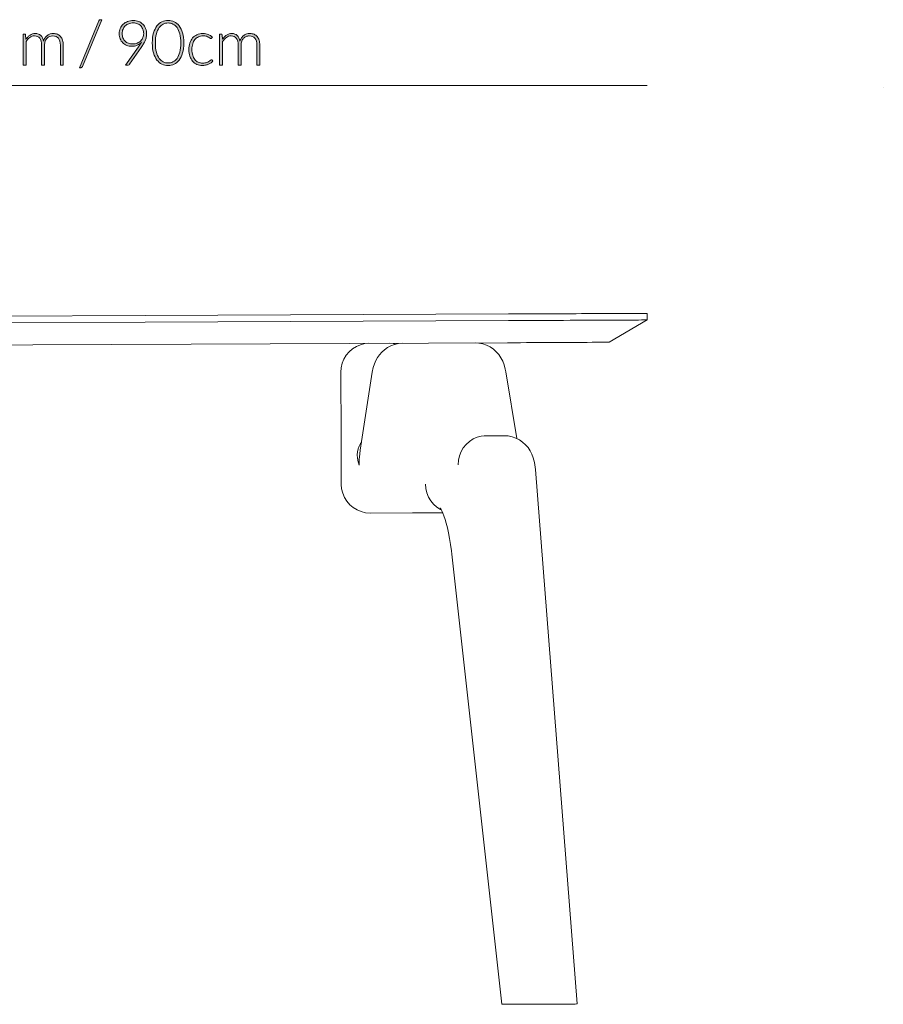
# Model space of a CAD drawing. Header units: inches. Extents: x 53 to 155, y -166 to -135.
# Tile 2 of 3: x 73 to 100, y -166 to -135. Entities that reach past the tile are written whole.
import ezdxf

# ---------------------------------------------------------------- set-up
doc = ezdxf.new("R2010")
doc.units = ezdxf.units.IN
doc.header["$MEASUREMENT"] = 0
doc.layers.add('Capa 1', color=7, linetype='Continuous')

# ---------------------------------------------------------------- blocks, each defined once
blk = doc.blocks.new('block 4')
at = {"layer": 'Capa 1'}
h = blk.add_hatch(color=252, dxfattribs=at)
h.dxf.hatch_style = 2
edge = h.paths.add_edge_path()
edge.add_spline(control_points=[(74.735, -136.395), (74.729, -136.408), (74.721, -136.418), (74.711, -136.424), (74.701, -136.43), (74.69, -136.434), (74.678, -136.434), (74.678, -136.434), (74.64, -136.434), (74.64, -136.434), (74.64, -136.434), (75.252, -134.956), (75.252, -134.956), (75.262, -134.932), (75.279, -134.92), (75.305, -134.92), (75.305, -134.92), (75.345, -134.92), (75.345, -134.92), (75.345, -134.92), (74.735, -136.395), (74.735, -136.395)], knot_values=[0, 0, 0, 0, 1, 1, 1, 2, 2, 2, 3, 3, 3, 4, 4, 4, 5, 5, 5, 6, 6, 6, 7, 7, 7, 7], degree=3, periodic=1)
h = blk.add_hatch(color=252, dxfattribs=at)
h.dxf.hatch_style = 2
edge = h.paths.add_edge_path()
edge.add_spline(control_points=[(76.289, -135.759), (76.232, -135.759), (76.18, -135.749), (76.132, -135.731), (76.083, -135.712), (76.042, -135.685), (76.007, -135.65), (75.972, -135.616), (75.944, -135.574), (75.925, -135.525), (75.905, -135.476), (75.895, -135.422), (75.895, -135.361), (75.895, -135.302), (75.906, -135.247), (75.928, -135.196), (75.95, -135.145), (75.981, -135.101), (76.02, -135.063), (76.059, -135.026), (76.106, -134.997), (76.16, -134.976), (76.214, -134.954), (76.273, -134.944), (76.338, -134.944), (76.399, -134.944), (76.456, -134.954), (76.507, -134.975), (76.559, -134.996), (76.603, -135.026), (76.64, -135.064), (76.677, -135.102), (76.706, -135.148), (76.727, -135.202), (76.747, -135.255), (76.758, -135.315), (76.758, -135.38), (76.758, -135.416), (76.754, -135.451), (76.746, -135.483), (76.739, -135.516), (76.728, -135.549), (76.713, -135.582), (76.698, -135.615), (76.68, -135.648), (76.659, -135.683), (76.638, -135.717), (76.614, -135.754), (76.587, -135.793), (76.587, -135.793), (76.223, -136.328), (76.223, -136.328), (76.213, -136.343), (76.197, -136.351), (76.174, -136.351), (76.174, -136.351), (76.09, -136.351), (76.09, -136.351), (76.09, -136.351), (76.501, -135.777), (76.501, -135.777), (76.521, -135.749), (76.539, -135.723), (76.556, -135.698), (76.572, -135.674), (76.587, -135.65), (76.601, -135.627), (76.563, -135.669), (76.517, -135.701), (76.463, -135.725), (76.409, -135.747), (76.351, -135.759), (76.289, -135.759)], knot_values=[0, 0, 0, 0, 1, 1, 1, 2, 2, 2, 3, 3, 3, 4, 4, 4, 5, 5, 5, 6, 6, 6, 7, 7, 7, 8, 8, 8, 9, 9, 9, 10, 10, 10, 11, 11, 11, 12, 12, 12, 13, 13, 13, 14, 14, 14, 15, 15, 15, 16, 16, 16, 17, 17, 17, 18, 18, 18, 19, 19, 19, 20, 20, 20, 21, 21, 21, 22, 22, 22, 23, 23, 23, 24, 24, 24, 24], degree=3, periodic=1)
edge = h.paths.add_edge_path()
edge.add_spline(control_points=[(76.667, -135.362), (76.667, -135.312), (76.659, -135.266), (76.643, -135.224), (76.626, -135.182), (76.603, -135.146), (76.574, -135.116), (76.544, -135.086), (76.509, -135.063), (76.469, -135.046), (76.429, -135.03), (76.384, -135.021), (76.337, -135.021), (76.286, -135.021), (76.238, -135.029), (76.196, -135.046), (76.153, -135.062), (76.116, -135.085), (76.085, -135.115), (76.055, -135.144), (76.031, -135.18), (76.014, -135.221), (75.997, -135.261), (75.988, -135.306), (75.988, -135.356), (75.988, -135.407), (75.996, -135.453), (76.012, -135.494), (76.028, -135.535), (76.05, -135.57), (76.079, -135.598), (76.107, -135.627), (76.141, -135.648), (76.182, -135.664), (76.222, -135.678), (76.267, -135.686), (76.316, -135.686), (76.372, -135.686), (76.421, -135.677), (76.465, -135.657), (76.509, -135.638), (76.546, -135.614), (76.576, -135.583), (76.606, -135.552), (76.629, -135.517), (76.644, -135.479), (76.659, -135.441), (76.667, -135.402), (76.667, -135.362)], knot_values=[0, 0, 0, 0, 1, 1, 1, 2, 2, 2, 3, 3, 3, 4, 4, 4, 5, 5, 5, 6, 6, 6, 7, 7, 7, 8, 8, 8, 9, 9, 9, 10, 10, 10, 11, 11, 11, 12, 12, 12, 13, 13, 13, 14, 14, 14, 15, 15, 15, 16, 16, 16, 16], degree=3, periodic=1)
h = blk.add_hatch(color=252, dxfattribs=at)
h.dxf.hatch_style = 2
edge = h.paths.add_edge_path()
edge.add_spline(control_points=[(77.936, -135.655), (77.936, -135.777), (77.923, -135.882), (77.896, -135.971), (77.87, -136.06), (77.834, -136.134), (77.789, -136.192), (77.744, -136.251), (77.691, -136.294), (77.63, -136.323), (77.57, -136.351), (77.505, -136.366), (77.436, -136.366), (77.367, -136.366), (77.303, -136.351), (77.242, -136.323), (77.182, -136.294), (77.129, -136.251), (77.084, -136.192), (77.039, -136.134), (77.003, -136.06), (76.977, -135.971), (76.951, -135.882), (76.938, -135.777), (76.938, -135.655), (76.938, -135.533), (76.951, -135.427), (76.977, -135.338), (77.003, -135.249), (77.039, -135.175), (77.084, -135.116), (77.129, -135.058), (77.182, -135.015), (77.242, -134.986), (77.303, -134.958), (77.367, -134.944), (77.436, -134.944), (77.505, -134.944), (77.57, -134.958), (77.63, -134.986), (77.691, -135.015), (77.744, -135.058), (77.789, -135.116), (77.834, -135.175), (77.87, -135.249), (77.896, -135.338), (77.923, -135.427), (77.936, -135.533), (77.936, -135.655)], knot_values=[0, 0, 0, 0, 1, 1, 1, 2, 2, 2, 3, 3, 3, 4, 4, 4, 5, 5, 5, 6, 6, 6, 7, 7, 7, 8, 8, 8, 9, 9, 9, 10, 10, 10, 11, 11, 11, 12, 12, 12, 13, 13, 13, 14, 14, 14, 15, 15, 15, 16, 16, 16, 16], degree=3, periodic=1)
edge = h.paths.add_edge_path()
edge.add_spline(control_points=[(77.837, -135.655), (77.837, -135.542), (77.826, -135.445), (77.805, -135.366), (77.783, -135.285), (77.754, -135.22), (77.718, -135.169), (77.681, -135.119), (77.639, -135.081), (77.59, -135.058), (77.541, -135.034), (77.49, -135.022), (77.436, -135.022), (77.382, -135.022), (77.331, -135.034), (77.283, -135.058), (77.234, -135.081), (77.191, -135.119), (77.155, -135.169), (77.118, -135.22), (77.089, -135.285), (77.067, -135.366), (77.046, -135.445), (77.035, -135.542), (77.035, -135.655), (77.035, -135.768), (77.046, -135.864), (77.067, -135.944), (77.089, -136.024), (77.118, -136.089), (77.155, -136.14), (77.191, -136.191), (77.234, -136.228), (77.283, -136.251), (77.331, -136.274), (77.382, -136.286), (77.436, -136.286), (77.49, -136.286), (77.541, -136.274), (77.59, -136.251), (77.639, -136.228), (77.681, -136.191), (77.718, -136.14), (77.754, -136.089), (77.783, -136.024), (77.805, -135.944), (77.826, -135.864), (77.837, -135.768), (77.837, -135.655)], knot_values=[0, 0, 0, 0, 1, 1, 1, 2, 2, 2, 3, 3, 3, 4, 4, 4, 5, 5, 5, 6, 6, 6, 7, 7, 7, 8, 8, 8, 9, 9, 9, 10, 10, 10, 11, 11, 11, 12, 12, 12, 13, 13, 13, 14, 14, 14, 15, 15, 15, 16, 16, 16, 16], degree=3, periodic=1)
h = blk.add_hatch(color=252, dxfattribs=at)
h.dxf.hatch_style = 2
edge = h.paths.add_edge_path()
edge.add_spline(control_points=[(72.86, -136.351), (72.86, -136.351), (72.86, -135.372), (72.86, -135.372), (72.86, -135.372), (72.911, -135.372), (72.911, -135.372), (72.928, -135.372), (72.938, -135.38), (72.941, -135.397), (72.941, -135.397), (72.95, -135.538), (72.95, -135.538), (72.969, -135.512), (72.989, -135.487), (73.011, -135.465), (73.032, -135.442), (73.055, -135.423), (73.08, -135.407), (73.105, -135.391), (73.131, -135.379), (73.159, -135.37), (73.186, -135.361), (73.216, -135.357), (73.247, -135.357), (73.318, -135.357), (73.375, -135.377), (73.418, -135.419), (73.46, -135.461), (73.489, -135.519), (73.504, -135.593), (73.516, -135.552), (73.533, -135.517), (73.554, -135.488), (73.575, -135.458), (73.6, -135.433), (73.627, -135.414), (73.655, -135.395), (73.685, -135.38), (73.717, -135.371), (73.749, -135.361), (73.783, -135.357), (73.817, -135.357), (73.865, -135.357), (73.908, -135.365), (73.947, -135.381), (73.986, -135.397), (74.019, -135.42), (74.046, -135.452), (74.073, -135.483), (74.094, -135.522), (74.108, -135.568), (74.123, -135.614), (74.13, -135.666), (74.13, -135.725), (74.13, -135.725), (74.13, -136.351), (74.13, -136.351), (74.13, -136.351), (74.036, -136.351), (74.036, -136.351), (74.036, -136.351), (74.036, -135.725), (74.036, -135.725), (74.036, -135.63), (74.016, -135.557), (73.974, -135.506), (73.933, -135.457), (73.874, -135.431), (73.797, -135.431), (73.763, -135.431), (73.731, -135.438), (73.7, -135.45), (73.668, -135.462), (73.641, -135.481), (73.617, -135.505), (73.593, -135.53), (73.574, -135.561), (73.56, -135.597), (73.546, -135.634), (73.539, -135.677), (73.539, -135.725), (73.539, -135.725), (73.539, -136.351), (73.539, -136.351), (73.539, -136.351), (73.445, -136.351), (73.445, -136.351), (73.445, -136.351), (73.445, -135.725), (73.445, -135.725), (73.445, -135.63), (73.426, -135.557), (73.388, -135.507), (73.35, -135.457), (73.295, -135.431), (73.222, -135.431), (73.169, -135.431), (73.12, -135.447), (73.075, -135.479), (73.029, -135.511), (72.989, -135.555), (72.954, -135.611), (72.954, -135.611), (72.954, -136.351), (72.954, -136.351), (72.954, -136.351), (72.86, -136.351), (72.86, -136.351)], knot_values=[0, 0, 0, 0, 1, 1, 1, 2, 2, 2, 3, 3, 3, 4, 4, 4, 5, 5, 5, 6, 6, 6, 7, 7, 7, 8, 8, 8, 9, 9, 9, 10, 10, 10, 11, 11, 11, 12, 12, 12, 13, 13, 13, 14, 14, 14, 15, 15, 15, 16, 16, 16, 17, 17, 17, 18, 18, 18, 19, 19, 19, 20, 20, 20, 21, 21, 21, 22, 22, 22, 23, 23, 23, 24, 24, 24, 25, 25, 25, 26, 26, 26, 27, 27, 27, 28, 28, 28, 29, 29, 29, 30, 30, 30, 31, 31, 31, 32, 32, 32, 33, 33, 33, 34, 34, 34, 35, 35, 35, 36, 36, 36, 36], degree=3, periodic=1)
h = blk.add_hatch(color=252, dxfattribs=at)
h.dxf.hatch_style = 2
edge = h.paths.add_edge_path()
edge.add_spline(control_points=[(78.811, -135.503), (78.808, -135.506), (78.804, -135.509), (78.802, -135.512), (78.799, -135.514), (78.795, -135.515), (78.789, -135.515), (78.783, -135.515), (78.774, -135.511), (78.762, -135.502), (78.751, -135.493), (78.736, -135.483), (78.716, -135.473), (78.698, -135.462), (78.674, -135.452), (78.645, -135.444), (78.617, -135.435), (78.582, -135.43), (78.541, -135.43), (78.485, -135.43), (78.435, -135.44), (78.392, -135.46), (78.348, -135.48), (78.311, -135.509), (78.281, -135.546), (78.252, -135.584), (78.229, -135.629), (78.213, -135.682), (78.197, -135.735), (78.189, -135.795), (78.189, -135.861), (78.189, -135.93), (78.197, -135.991), (78.213, -136.044), (78.23, -136.097), (78.252, -136.142), (78.282, -136.178), (78.311, -136.215), (78.347, -136.242), (78.389, -136.261), (78.431, -136.28), (78.478, -136.29), (78.529, -136.29), (78.576, -136.29), (78.615, -136.284), (78.647, -136.273), (78.679, -136.262), (78.705, -136.25), (78.726, -136.237), (78.747, -136.224), (78.763, -136.212), (78.775, -136.2), (78.787, -136.189), (78.797, -136.184), (78.804, -136.184), (78.813, -136.184), (78.819, -136.187), (78.824, -136.193), (78.824, -136.193), (78.849, -136.225), (78.849, -136.225), (78.834, -136.245), (78.815, -136.263), (78.792, -136.28), (78.769, -136.297), (78.744, -136.312), (78.715, -136.324), (78.686, -136.337), (78.654, -136.346), (78.621, -136.353), (78.587, -136.36), (78.552, -136.364), (78.515, -136.364), (78.453, -136.364), (78.396, -136.352), (78.344, -136.33), (78.293, -136.307), (78.249, -136.274), (78.212, -136.231), (78.175, -136.189), (78.146, -136.136), (78.125, -136.074), (78.104, -136.011), (78.094, -135.941), (78.094, -135.861), (78.094, -135.786), (78.104, -135.718), (78.124, -135.657), (78.143, -135.595), (78.172, -135.542), (78.21, -135.497), (78.247, -135.453), (78.293, -135.418), (78.348, -135.393), (78.403, -135.369), (78.466, -135.357), (78.537, -135.357), (78.6, -135.357), (78.657, -135.367), (78.706, -135.387), (78.756, -135.407), (78.799, -135.435), (78.835, -135.47), (78.835, -135.47), (78.811, -135.503), (78.811, -135.503)], knot_values=[0, 0, 0, 0, 1, 1, 1, 2, 2, 2, 3, 3, 3, 4, 4, 4, 5, 5, 5, 6, 6, 6, 7, 7, 7, 8, 8, 8, 9, 9, 9, 10, 10, 10, 11, 11, 11, 12, 12, 12, 13, 13, 13, 14, 14, 14, 15, 15, 15, 16, 16, 16, 17, 17, 17, 18, 18, 18, 19, 19, 19, 20, 20, 20, 21, 21, 21, 22, 22, 22, 23, 23, 23, 24, 24, 24, 25, 25, 25, 26, 26, 26, 27, 27, 27, 28, 28, 28, 29, 29, 29, 30, 30, 30, 31, 31, 31, 32, 32, 32, 33, 33, 33, 34, 34, 34, 35, 35, 35, 35], degree=3, periodic=1)
h = blk.add_hatch(color=252, dxfattribs=at)
h.dxf.hatch_style = 2
edge = h.paths.add_edge_path()
edge.add_spline(control_points=[(79.062, -136.351), (79.062, -136.351), (79.062, -135.372), (79.062, -135.372), (79.062, -135.372), (79.113, -135.372), (79.113, -135.372), (79.13, -135.372), (79.14, -135.38), (79.142, -135.397), (79.142, -135.397), (79.151, -135.538), (79.151, -135.538), (79.17, -135.512), (79.191, -135.487), (79.212, -135.465), (79.234, -135.442), (79.257, -135.423), (79.282, -135.407), (79.306, -135.391), (79.332, -135.379), (79.36, -135.37), (79.388, -135.361), (79.418, -135.357), (79.448, -135.357), (79.52, -135.357), (79.577, -135.377), (79.619, -135.419), (79.662, -135.461), (79.691, -135.519), (79.706, -135.593), (79.718, -135.552), (79.734, -135.517), (79.756, -135.488), (79.777, -135.458), (79.801, -135.433), (79.829, -135.414), (79.856, -135.395), (79.886, -135.38), (79.919, -135.371), (79.951, -135.361), (79.984, -135.357), (80.018, -135.357), (80.067, -135.357), (80.11, -135.365), (80.149, -135.381), (80.188, -135.397), (80.22, -135.42), (80.247, -135.452), (80.275, -135.483), (80.296, -135.522), (80.31, -135.568), (80.324, -135.614), (80.332, -135.666), (80.332, -135.725), (80.332, -135.725), (80.332, -136.351), (80.332, -136.351), (80.332, -136.351), (80.238, -136.351), (80.238, -136.351), (80.238, -136.351), (80.238, -135.725), (80.238, -135.725), (80.238, -135.63), (80.217, -135.557), (80.176, -135.506), (80.135, -135.457), (80.076, -135.431), (79.999, -135.431), (79.965, -135.431), (79.932, -135.438), (79.901, -135.45), (79.87, -135.462), (79.842, -135.481), (79.819, -135.505), (79.795, -135.53), (79.776, -135.561), (79.762, -135.597), (79.747, -135.634), (79.74, -135.677), (79.74, -135.725), (79.74, -135.725), (79.74, -136.351), (79.74, -136.351), (79.74, -136.351), (79.647, -136.351), (79.647, -136.351), (79.647, -136.351), (79.647, -135.725), (79.647, -135.725), (79.647, -135.63), (79.628, -135.557), (79.59, -135.507), (79.552, -135.457), (79.496, -135.431), (79.424, -135.431), (79.371, -135.431), (79.321, -135.447), (79.276, -135.479), (79.231, -135.511), (79.191, -135.555), (79.155, -135.611), (79.155, -135.611), (79.155, -136.351), (79.155, -136.351), (79.155, -136.351), (79.062, -136.351), (79.062, -136.351)], knot_values=[0, 0, 0, 0, 1, 1, 1, 2, 2, 2, 3, 3, 3, 4, 4, 4, 5, 5, 5, 6, 6, 6, 7, 7, 7, 8, 8, 8, 9, 9, 9, 10, 10, 10, 11, 11, 11, 12, 12, 12, 13, 13, 13, 14, 14, 14, 15, 15, 15, 16, 16, 16, 17, 17, 17, 18, 18, 18, 19, 19, 19, 20, 20, 20, 21, 21, 21, 22, 22, 22, 23, 23, 23, 24, 24, 24, 25, 25, 25, 26, 26, 26, 27, 27, 27, 28, 28, 28, 29, 29, 29, 30, 30, 30, 31, 31, 31, 32, 32, 32, 33, 33, 33, 34, 34, 34, 35, 35, 35, 36, 36, 36, 36], degree=3, periodic=1)
at = {"layer": 'Capa 1', "lineweight": 0}
for points, knots in [([(74.735, -136.395), (74.729, -136.408), (74.721, -136.418), (74.711, -136.424), (74.701, -136.43), (74.69, -136.434), (74.678, -136.434), (74.678, -136.434), (74.64, -136.434), (74.64, -136.434), (74.64, -136.434), (75.252, -134.956), (75.252, -134.956), (75.262, -134.932), (75.279, -134.92), (75.305, -134.92), (75.305, -134.92), (75.345, -134.92), (75.345, -134.92), (75.345, -134.92), (74.735, -136.395), (74.735, -136.395)], [0, 0, 0, 0, 1, 1, 1, 2, 2, 2, 3, 3, 3, 4, 4, 4, 5, 5, 5, 6, 6, 6, 7, 7, 7, 7]), ([(76.289, -135.759), (76.232, -135.759), (76.18, -135.749), (76.132, -135.731), (76.083, -135.712), (76.042, -135.685), (76.007, -135.65), (75.972, -135.616), (75.944, -135.574), (75.925, -135.525), (75.905, -135.476), (75.895, -135.422), (75.895, -135.361), (75.895, -135.302), (75.906, -135.247), (75.928, -135.196), (75.95, -135.145), (75.981, -135.101), (76.02, -135.063), (76.059, -135.026), (76.106, -134.997), (76.16, -134.976), (76.214, -134.954), (76.273, -134.944), (76.338, -134.944), (76.399, -134.944), (76.456, -134.954), (76.507, -134.975), (76.559, -134.996), (76.603, -135.026), (76.64, -135.064), (76.677, -135.102), (76.706, -135.148), (76.727, -135.202), (76.747, -135.255), (76.758, -135.315), (76.758, -135.38), (76.758, -135.416), (76.754, -135.451), (76.746, -135.483), (76.739, -135.516), (76.728, -135.549), (76.713, -135.582), (76.698, -135.615), (76.68, -135.648), (76.659, -135.683), (76.638, -135.717), (76.614, -135.754), (76.587, -135.793), (76.587, -135.793), (76.223, -136.328), (76.223, -136.328), (76.213, -136.343), (76.197, -136.351), (76.174, -136.351), (76.174, -136.351), (76.09, -136.351), (76.09, -136.351), (76.09, -136.351), (76.501, -135.777), (76.501, -135.777), (76.521, -135.749), (76.539, -135.723), (76.556, -135.698), (76.572, -135.674), (76.587, -135.65), (76.601, -135.627), (76.563, -135.669), (76.517, -135.701), (76.463, -135.725), (76.409, -135.747), (76.351, -135.759), (76.289, -135.759)], [0, 0, 0, 0, 1, 1, 1, 2, 2, 2, 3, 3, 3, 4, 4, 4, 5, 5, 5, 6, 6, 6, 7, 7, 7, 8, 8, 8, 9, 9, 9, 10, 10, 10, 11, 11, 11, 12, 12, 12, 13, 13, 13, 14, 14, 14, 15, 15, 15, 16, 16, 16, 17, 17, 17, 18, 18, 18, 19, 19, 19, 20, 20, 20, 21, 21, 21, 22, 22, 22, 23, 23, 23, 24, 24, 24, 24]), ([(76.667, -135.362), (76.667, -135.312), (76.659, -135.266), (76.643, -135.224), (76.626, -135.182), (76.603, -135.146), (76.574, -135.116), (76.544, -135.086), (76.509, -135.063), (76.469, -135.046), (76.429, -135.03), (76.384, -135.021), (76.337, -135.021), (76.286, -135.021), (76.238, -135.029), (76.196, -135.046), (76.153, -135.062), (76.116, -135.085), (76.085, -135.115), (76.055, -135.144), (76.031, -135.18), (76.014, -135.221), (75.997, -135.261), (75.988, -135.306), (75.988, -135.356), (75.988, -135.407), (75.996, -135.453), (76.012, -135.494), (76.028, -135.535), (76.05, -135.57), (76.079, -135.598), (76.107, -135.627), (76.141, -135.648), (76.182, -135.664), (76.222, -135.678), (76.267, -135.686), (76.316, -135.686), (76.372, -135.686), (76.421, -135.677), (76.465, -135.657), (76.509, -135.638), (76.546, -135.614), (76.576, -135.583), (76.606, -135.552), (76.629, -135.517), (76.644, -135.479), (76.659, -135.441), (76.667, -135.402), (76.667, -135.362)], [0, 0, 0, 0, 1, 1, 1, 2, 2, 2, 3, 3, 3, 4, 4, 4, 5, 5, 5, 6, 6, 6, 7, 7, 7, 8, 8, 8, 9, 9, 9, 10, 10, 10, 11, 11, 11, 12, 12, 12, 13, 13, 13, 14, 14, 14, 15, 15, 15, 16, 16, 16, 16]), ([(77.936, -135.655), (77.936, -135.777), (77.923, -135.882), (77.896, -135.971), (77.87, -136.06), (77.834, -136.134), (77.789, -136.192), (77.744, -136.251), (77.691, -136.294), (77.63, -136.323), (77.57, -136.351), (77.505, -136.366), (77.436, -136.366), (77.367, -136.366), (77.303, -136.351), (77.242, -136.323), (77.182, -136.294), (77.129, -136.251), (77.084, -136.192), (77.039, -136.134), (77.003, -136.06), (76.977, -135.971), (76.951, -135.882), (76.938, -135.777), (76.938, -135.655), (76.938, -135.533), (76.951, -135.427), (76.977, -135.338), (77.003, -135.249), (77.039, -135.175), (77.084, -135.116), (77.129, -135.058), (77.182, -135.015), (77.242, -134.986), (77.303, -134.958), (77.367, -134.944), (77.436, -134.944), (77.505, -134.944), (77.57, -134.958), (77.63, -134.986), (77.691, -135.015), (77.744, -135.058), (77.789, -135.116), (77.834, -135.175), (77.87, -135.249), (77.896, -135.338), (77.923, -135.427), (77.936, -135.533), (77.936, -135.655)], [0, 0, 0, 0, 1, 1, 1, 2, 2, 2, 3, 3, 3, 4, 4, 4, 5, 5, 5, 6, 6, 6, 7, 7, 7, 8, 8, 8, 9, 9, 9, 10, 10, 10, 11, 11, 11, 12, 12, 12, 13, 13, 13, 14, 14, 14, 15, 15, 15, 16, 16, 16, 16]), ([(77.837, -135.655), (77.837, -135.542), (77.826, -135.445), (77.805, -135.366), (77.783, -135.285), (77.754, -135.22), (77.718, -135.169), (77.681, -135.119), (77.639, -135.081), (77.59, -135.058), (77.541, -135.034), (77.49, -135.022), (77.436, -135.022), (77.382, -135.022), (77.331, -135.034), (77.283, -135.058), (77.234, -135.081), (77.191, -135.119), (77.155, -135.169), (77.118, -135.22), (77.089, -135.285), (77.067, -135.366), (77.046, -135.445), (77.035, -135.542), (77.035, -135.655), (77.035, -135.768), (77.046, -135.864), (77.067, -135.944), (77.089, -136.024), (77.118, -136.089), (77.155, -136.14), (77.191, -136.191), (77.234, -136.228), (77.283, -136.251), (77.331, -136.274), (77.382, -136.286), (77.436, -136.286), (77.49, -136.286), (77.541, -136.274), (77.59, -136.251), (77.639, -136.228), (77.681, -136.191), (77.718, -136.14), (77.754, -136.089), (77.783, -136.024), (77.805, -135.944), (77.826, -135.864), (77.837, -135.768), (77.837, -135.655)], [0, 0, 0, 0, 1, 1, 1, 2, 2, 2, 3, 3, 3, 4, 4, 4, 5, 5, 5, 6, 6, 6, 7, 7, 7, 8, 8, 8, 9, 9, 9, 10, 10, 10, 11, 11, 11, 12, 12, 12, 13, 13, 13, 14, 14, 14, 15, 15, 15, 16, 16, 16, 16]), ([(72.86, -136.351), (72.86, -136.351), (72.86, -135.372), (72.86, -135.372), (72.86, -135.372), (72.911, -135.372), (72.911, -135.372), (72.928, -135.372), (72.938, -135.38), (72.941, -135.397), (72.941, -135.397), (72.95, -135.538), (72.95, -135.538), (72.969, -135.512), (72.989, -135.487), (73.011, -135.465), (73.032, -135.442), (73.055, -135.423), (73.08, -135.407), (73.105, -135.391), (73.131, -135.379), (73.159, -135.37), (73.186, -135.361), (73.216, -135.357), (73.247, -135.357), (73.318, -135.357), (73.375, -135.377), (73.418, -135.419), (73.46, -135.461), (73.489, -135.519), (73.504, -135.593), (73.516, -135.552), (73.533, -135.517), (73.554, -135.488), (73.575, -135.458), (73.6, -135.433), (73.627, -135.414), (73.655, -135.395), (73.685, -135.38), (73.717, -135.371), (73.749, -135.361), (73.783, -135.357), (73.817, -135.357), (73.865, -135.357), (73.908, -135.365), (73.947, -135.381), (73.986, -135.397), (74.019, -135.42), (74.046, -135.452), (74.073, -135.483), (74.094, -135.522), (74.108, -135.568), (74.123, -135.614), (74.13, -135.666), (74.13, -135.725), (74.13, -135.725), (74.13, -136.351), (74.13, -136.351), (74.13, -136.351), (74.036, -136.351), (74.036, -136.351), (74.036, -136.351), (74.036, -135.725), (74.036, -135.725), (74.036, -135.63), (74.016, -135.557), (73.974, -135.506), (73.933, -135.457), (73.874, -135.431), (73.797, -135.431), (73.763, -135.431), (73.731, -135.438), (73.7, -135.45), (73.668, -135.462), (73.641, -135.481), (73.617, -135.505), (73.593, -135.53), (73.574, -135.561), (73.56, -135.597), (73.546, -135.634), (73.539, -135.677), (73.539, -135.725), (73.539, -135.725), (73.539, -136.351), (73.539, -136.351), (73.539, -136.351), (73.445, -136.351), (73.445, -136.351), (73.445, -136.351), (73.445, -135.725), (73.445, -135.725), (73.445, -135.63), (73.426, -135.557), (73.388, -135.507), (73.35, -135.457), (73.295, -135.431), (73.222, -135.431), (73.169, -135.431), (73.12, -135.447), (73.075, -135.479), (73.029, -135.511), (72.989, -135.555), (72.954, -135.611), (72.954, -135.611), (72.954, -136.351), (72.954, -136.351), (72.954, -136.351), (72.86, -136.351), (72.86, -136.351)], [0, 0, 0, 0, 1, 1, 1, 2, 2, 2, 3, 3, 3, 4, 4, 4, 5, 5, 5, 6, 6, 6, 7, 7, 7, 8, 8, 8, 9, 9, 9, 10, 10, 10, 11, 11, 11, 12, 12, 12, 13, 13, 13, 14, 14, 14, 15, 15, 15, 16, 16, 16, 17, 17, 17, 18, 18, 18, 19, 19, 19, 20, 20, 20, 21, 21, 21, 22, 22, 22, 23, 23, 23, 24, 24, 24, 25, 25, 25, 26, 26, 26, 27, 27, 27, 28, 28, 28, 29, 29, 29, 30, 30, 30, 31, 31, 31, 32, 32, 32, 33, 33, 33, 34, 34, 34, 35, 35, 35, 36, 36, 36, 36]), ([(78.811, -135.503), (78.808, -135.506), (78.804, -135.509), (78.802, -135.512), (78.799, -135.514), (78.795, -135.515), (78.789, -135.515), (78.783, -135.515), (78.774, -135.511), (78.762, -135.502), (78.751, -135.493), (78.736, -135.483), (78.716, -135.473), (78.698, -135.462), (78.674, -135.452), (78.645, -135.444), (78.617, -135.435), (78.582, -135.43), (78.541, -135.43), (78.485, -135.43), (78.435, -135.44), (78.392, -135.46), (78.348, -135.48), (78.311, -135.509), (78.281, -135.546), (78.252, -135.584), (78.229, -135.629), (78.213, -135.682), (78.197, -135.735), (78.189, -135.795), (78.189, -135.861), (78.189, -135.93), (78.197, -135.991), (78.213, -136.044), (78.23, -136.097), (78.252, -136.142), (78.282, -136.178), (78.311, -136.215), (78.347, -136.242), (78.389, -136.261), (78.431, -136.28), (78.478, -136.29), (78.529, -136.29), (78.576, -136.29), (78.615, -136.284), (78.647, -136.273), (78.679, -136.262), (78.705, -136.25), (78.726, -136.237), (78.747, -136.224), (78.763, -136.212), (78.775, -136.2), (78.787, -136.189), (78.797, -136.184), (78.804, -136.184), (78.813, -136.184), (78.819, -136.187), (78.824, -136.193), (78.824, -136.193), (78.849, -136.225), (78.849, -136.225), (78.834, -136.245), (78.815, -136.263), (78.792, -136.28), (78.769, -136.297), (78.744, -136.312), (78.715, -136.324), (78.686, -136.337), (78.654, -136.346), (78.621, -136.353), (78.587, -136.36), (78.552, -136.364), (78.515, -136.364), (78.453, -136.364), (78.396, -136.352), (78.344, -136.33), (78.293, -136.307), (78.249, -136.274), (78.212, -136.231), (78.175, -136.189), (78.146, -136.136), (78.125, -136.074), (78.104, -136.011), (78.094, -135.941), (78.094, -135.861), (78.094, -135.786), (78.104, -135.718), (78.124, -135.657), (78.143, -135.595), (78.172, -135.542), (78.21, -135.497), (78.247, -135.453), (78.293, -135.418), (78.348, -135.393), (78.403, -135.369), (78.466, -135.357), (78.537, -135.357), (78.6, -135.357), (78.657, -135.367), (78.706, -135.387), (78.756, -135.407), (78.799, -135.435), (78.835, -135.47), (78.835, -135.47), (78.811, -135.503), (78.811, -135.503)], [0, 0, 0, 0, 1, 1, 1, 2, 2, 2, 3, 3, 3, 4, 4, 4, 5, 5, 5, 6, 6, 6, 7, 7, 7, 8, 8, 8, 9, 9, 9, 10, 10, 10, 11, 11, 11, 12, 12, 12, 13, 13, 13, 14, 14, 14, 15, 15, 15, 16, 16, 16, 17, 17, 17, 18, 18, 18, 19, 19, 19, 20, 20, 20, 21, 21, 21, 22, 22, 22, 23, 23, 23, 24, 24, 24, 25, 25, 25, 26, 26, 26, 27, 27, 27, 28, 28, 28, 29, 29, 29, 30, 30, 30, 31, 31, 31, 32, 32, 32, 33, 33, 33, 34, 34, 34, 35, 35, 35, 35]), ([(79.062, -136.351), (79.062, -136.351), (79.062, -135.372), (79.062, -135.372), (79.062, -135.372), (79.113, -135.372), (79.113, -135.372), (79.13, -135.372), (79.14, -135.38), (79.142, -135.397), (79.142, -135.397), (79.151, -135.538), (79.151, -135.538), (79.17, -135.512), (79.191, -135.487), (79.212, -135.465), (79.234, -135.442), (79.257, -135.423), (79.282, -135.407), (79.306, -135.391), (79.332, -135.379), (79.36, -135.37), (79.388, -135.361), (79.418, -135.357), (79.448, -135.357), (79.52, -135.357), (79.577, -135.377), (79.619, -135.419), (79.662, -135.461), (79.691, -135.519), (79.706, -135.593), (79.718, -135.552), (79.734, -135.517), (79.756, -135.488), (79.777, -135.458), (79.801, -135.433), (79.829, -135.414), (79.856, -135.395), (79.886, -135.38), (79.919, -135.371), (79.951, -135.361), (79.984, -135.357), (80.018, -135.357), (80.067, -135.357), (80.11, -135.365), (80.149, -135.381), (80.188, -135.397), (80.22, -135.42), (80.247, -135.452), (80.275, -135.483), (80.296, -135.522), (80.31, -135.568), (80.324, -135.614), (80.332, -135.666), (80.332, -135.725), (80.332, -135.725), (80.332, -136.351), (80.332, -136.351), (80.332, -136.351), (80.238, -136.351), (80.238, -136.351), (80.238, -136.351), (80.238, -135.725), (80.238, -135.725), (80.238, -135.63), (80.217, -135.557), (80.176, -135.506), (80.135, -135.457), (80.076, -135.431), (79.999, -135.431), (79.965, -135.431), (79.932, -135.438), (79.901, -135.45), (79.87, -135.462), (79.842, -135.481), (79.819, -135.505), (79.795, -135.53), (79.776, -135.561), (79.762, -135.597), (79.747, -135.634), (79.74, -135.677), (79.74, -135.725), (79.74, -135.725), (79.74, -136.351), (79.74, -136.351), (79.74, -136.351), (79.647, -136.351), (79.647, -136.351), (79.647, -136.351), (79.647, -135.725), (79.647, -135.725), (79.647, -135.63), (79.628, -135.557), (79.59, -135.507), (79.552, -135.457), (79.496, -135.431), (79.424, -135.431), (79.371, -135.431), (79.321, -135.447), (79.276, -135.479), (79.231, -135.511), (79.191, -135.555), (79.155, -135.611), (79.155, -135.611), (79.155, -136.351), (79.155, -136.351), (79.155, -136.351), (79.062, -136.351), (79.062, -136.351)], [0, 0, 0, 0, 1, 1, 1, 2, 2, 2, 3, 3, 3, 4, 4, 4, 5, 5, 5, 6, 6, 6, 7, 7, 7, 8, 8, 8, 9, 9, 9, 10, 10, 10, 11, 11, 11, 12, 12, 12, 13, 13, 13, 14, 14, 14, 15, 15, 15, 16, 16, 16, 17, 17, 17, 18, 18, 18, 19, 19, 19, 20, 20, 20, 21, 21, 21, 22, 22, 22, 23, 23, 23, 24, 24, 24, 25, 25, 25, 26, 26, 26, 27, 27, 27, 28, 28, 28, 29, 29, 29, 30, 30, 30, 31, 31, 31, 32, 32, 32, 33, 33, 33, 34, 34, 34, 35, 35, 35, 36, 36, 36, 36])]:
    blk.add_open_spline(points, degree=3, knots=knots, dxfattribs=at)

msp = doc.modelspace()

# ---------------------------------------------------------------- linework, layer by layer
at = {"layer": 'Capa 1', "color": 252, "lineweight": 5}
msp.add_lwpolyline([(92.561, -137.001), (56.424, -137.001)], dxfattribs=at)
at = {"layer": 'Capa 1', "color": 253, "lineweight": 5}
msp.add_lwpolyline([(100.01, -137.059), (100.01, -137.058)], dxfattribs=at)
at = {"layer": 'Capa 1', "color": 7, "lineweight": 5}
for points in [[(88.182, -144.207), (88.45, -144.207), (88.714, -144.206), (88.974, -144.204), (89.226, -144.203), (89.469, -144.202), (89.7, -144.202), (89.919, -144.201), (90.122, -144.199), (90.311, -144.199), (90.479, -144.197), (90.628, -144.197), (90.758, -144.196), (90.865, -144.195), (90.95, -144.195)], [(88.182, -144.207), (88.45, -144.207), (88.714, -144.206), (88.974, -144.204), (89.226, -144.203), (89.469, -144.202), (89.7, -144.202), (89.919, -144.201), (90.122, -144.199), (90.311, -144.199), (90.479, -144.197), (90.628, -144.197), (90.758, -144.196), (90.865, -144.195), (90.95, -144.195)], [(90.95, -144.195), (91.207, -144.194), (91.441, -144.193), (91.653, -144.193), (91.843, -144.192), (92.009, -144.191), (92.157, -144.19), (92.278, -144.19), (92.38, -144.19), (92.46, -144.189), (92.515, -144.189), (92.55, -144.189), (92.56, -144.189)], [(90.95, -144.195), (91.207, -144.194), (91.441, -144.193), (91.653, -144.193), (91.843, -144.192), (92.009, -144.191), (92.157, -144.19), (92.278, -144.19), (92.38, -144.19), (92.46, -144.189), (92.515, -144.189), (92.55, -144.189), (92.56, -144.189)], [(92.561, -144.398), (92.56, -144.189)], [(60.634, -144.328), (88.182, -144.207)], [(60.634, -144.328), (88.182, -144.207)], [(60.635, -144.537), (88.183, -144.417)], [(88.183, -144.417), (88.45, -144.415), (88.714, -144.414), (88.975, -144.413), (89.227, -144.412), (89.471, -144.411), (89.7, -144.41), (89.921, -144.409), (90.124, -144.408), (90.311, -144.408), (90.48, -144.407), (90.629, -144.406), (90.759, -144.405), (90.866, -144.405), (90.951, -144.404)], [(90.951, -144.404), (91.208, -144.403), (91.443, -144.402), (91.654, -144.401), (91.844, -144.401), (92.01, -144.4), (92.157, -144.399), (92.279, -144.399), (92.382, -144.398), (92.461, -144.398), (92.517, -144.398), (92.551, -144.398), (92.561, -144.398)], [(91.354, -145.101), (92.561, -144.398)], [(88.153, -145.116), (60.67, -145.235)], [(88.096, -146.031), (88.08, -145.954), (88.044, -145.813), (87.998, -145.699), (87.943, -145.592), (87.874, -145.492), (87.794, -145.4), (87.703, -145.318), (87.599, -145.25), (87.489, -145.192), (87.368, -145.152), (87.245, -145.128), (87.123, -145.12)], [(89.793, -145.108), (89.725, -145.108), (89.637, -145.109), (89.528, -145.109), (89.403, -145.11), (89.259, -145.111), (89.102, -145.111), (88.929, -145.112), (88.745, -145.113), (88.555, -145.114), (88.356, -145.114), (88.153, -145.116)], [(91.354, -145.101), (91.343, -145.101), (91.311, -145.101), (91.255, -145.101), (91.179, -145.102), (91.081, -145.102), (90.961, -145.102), (90.82, -145.103), (90.658, -145.104), (90.472, -145.105), (90.267, -145.106), (90.042, -145.107), (89.793, -145.108)], [(82.888, -146.046), (82.897, -145.905), (82.929, -145.765), (82.984, -145.633), (83.058, -145.511), (83.149, -145.404), (83.258, -145.31), (83.379, -145.236), (83.509, -145.18), (83.647, -145.145), (83.775, -145.134)], [(84.841, -145.13), (84.709, -145.141), (84.583, -145.169), (84.466, -145.212), (84.359, -145.268), (84.263, -145.335), (84.178, -145.412), (84.104, -145.496), (84.041, -145.585), (83.989, -145.679), (83.946, -145.782), (83.909, -145.894), (83.878, -146.049)], [(84.412, -145.131), (84.539, -145.142), (84.607, -145.156)], [(82.888, -146.197), (82.888, -146.165), (82.888, -146.135), (82.888, -146.109), (82.888, -146.087), (82.888, -146.069), (82.888, -146.057), (82.888, -146.049), (82.888, -146.046)], [(83.878, -146.049), (83.498, -148.502)], [(88.44, -148.141), (88.096, -146.031)], [(82.895, -147.922), (82.888, -146.197)], [(82.9, -148.981), (82.9, -148.97), (82.9, -148.935), (82.9, -148.879), (82.899, -148.798), (82.899, -148.698), (82.898, -148.577), (82.898, -148.437), (82.897, -148.28), (82.896, -148.107), (82.895, -147.922)], [(86.589, -148.965), (86.599, -148.824), (86.63, -148.685), (86.683, -148.553), (86.753, -148.43), (86.842, -148.324), (86.946, -148.229), (87.063, -148.154), (87.189, -148.1), (87.322, -148.065), (87.458, -148.053)], [(87.407, -148.055), (87.458, -148.053)], [(87.458, -148.053), (88.04, -148.051)], [(89.03, -149.112), (89.023, -149.038), (89.001, -148.895), (88.962, -148.751), (88.918, -148.636), (88.863, -148.528), (88.796, -148.427), (88.716, -148.337), (88.624, -148.254), (88.524, -148.184), (88.413, -148.126), (88.293, -148.084), (88.169, -148.059), (88.04, -148.051)], [(83.47, -148.979), (83.436, -148.87), (83.414, -148.761), (83.407, -148.656), (83.412, -148.558), (83.432, -148.464), (83.463, -148.377), (83.51, -148.299), (83.536, -148.267)], [(83.498, -148.502), (83.483, -148.617), (83.471, -148.797), (83.47, -148.979)], [(82.903, -149.587), (82.9, -148.981)], [(82.9, -148.981), (82.903, -149.587)], [(90.35, -165.986), (89.03, -149.112)], [(83.814, -150.491), (83.671, -150.481), (83.532, -150.447), (83.402, -150.392), (83.279, -150.321), (83.17, -150.227), (83.078, -150.12), (83.003, -149.999), (82.947, -149.866), (82.914, -149.729), (82.903, -149.587)], [(82.903, -149.587), (82.914, -149.729), (82.947, -149.866), (83.003, -149.999), (83.078, -150.12), (83.17, -150.227), (83.279, -150.321), (83.402, -150.392), (83.532, -150.447), (83.671, -150.481), (83.814, -150.491)], [(85.559, -149.575), (85.569, -149.717), (85.602, -149.855), (85.655, -149.987), (85.727, -150.108), (85.815, -150.215), (85.92, -150.309), (86.038, -150.381), (86.055, -150.392)], [(86.025, -150.323), (86.025, -150.325), (86.035, -150.343), (86.055, -150.374), (86.081, -150.425), (86.111, -150.494), (86.143, -150.583), (86.18, -150.69), (86.217, -150.815), (86.254, -150.961), (86.289, -151.12), (86.322, -151.296), (86.353, -151.485), (86.379, -151.683), (86.392, -151.792)], [(85.155, -150.485), (83.814, -150.491)], [(85.19, -150.485), (85.158, -150.485), (85.155, -150.485)], [(85.155, -150.485), (85.161, -150.485), (85.188, -150.485), (85.19, -150.485)], [(86.105, -150.481), (85.19, -150.485)], [(86.392, -151.792), (87.972, -165.996)], [(87.999, -165.996), (87.976, -165.996), (87.972, -165.996)], [(89.118, -165.992), (88.984, -165.992), (88.845, -165.992), (88.707, -165.994), (88.574, -165.994), (88.446, -165.994), (88.328, -165.995), (88.221, -165.995), (88.13, -165.996), (88.057, -165.996), (87.999, -165.996)], [(89.699, -165.989), (89.118, -165.992)], [(90.35, -165.986), (90.347, -165.986), (90.328, -165.986), (90.288, -165.987), (90.229, -165.987), (90.152, -165.987), (90.057, -165.987), (89.949, -165.988), (89.829, -165.989), (89.699, -165.989)]]:
    msp.add_lwpolyline(points, dxfattribs=at)

# ---------------------------------------------------------------- block references
at = {"layer": 'Capa 1'}
msp.add_blockref('block 4', (0, 0), dxfattribs=at)

doc.saveas('drawing.dxf')
